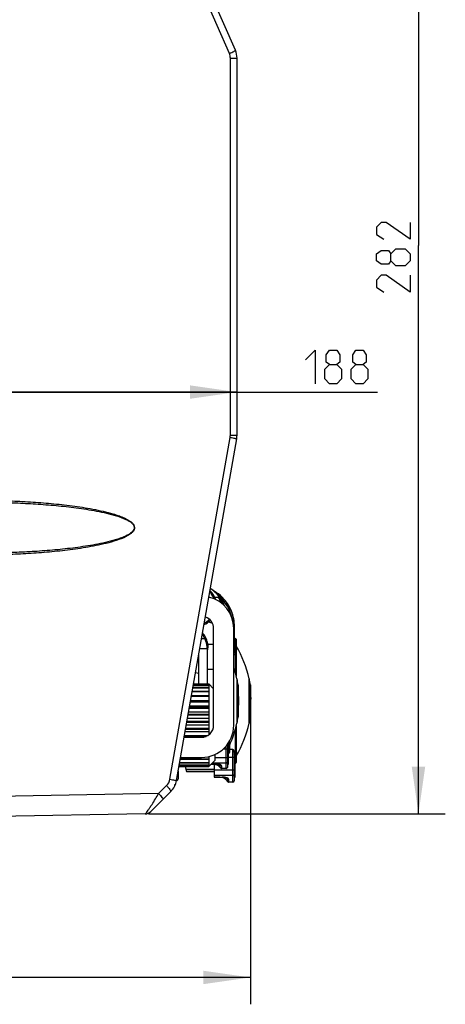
# Model space of a CAD drawing. Header units: millimetres. Extents: x 0 to 420, y 0 to 297.
# Tile 47 of 49: x 230 to 262, y 150 to 223. Entities that reach past the tile are written whole.
import ezdxf

# ---------------------------------------------------------------- set-up
doc = ezdxf.new("R2010")
doc.units = ezdxf.units.MM
doc.header["$LTSCALE"] = 23.1
doc.layers.get('0').update_dxf_attribs({"linetype": 'CONTINUOUS'})
doc.layers.add('DIM_PILOTEES', color=7, linetype='CONTINUOUS')
doc.styles.get("Standard").update_dxf_attribs({"font": 'txt', "width": 0.7})
doc.dimstyles.new('DIMSTYLE_1', dxfattribs={"dimtxt": 2.5, "dimasz": 3.5, "dimexe": 2, "dimexo": 0, "dimtad": 1, "dimlfac": 3.333333, "dimdsep": 46, "dimtxsty": 'STANDARD', "dimblk": '_FILLED', "dimblk1": '_FILLED', "dimblk2": '_FILLED', "dimcen": 0.09, "dimazin": 2, "dimtp": 0.5, "dimtm": 0.5, "dimtfac": 1, "dimtofl": 0, "dimtmove": 0, "dimatfit": 3, "dimldrblk": '_FILLED', "dimfxl": 1, "dimtolj": 1, "dimarcsym": 0})
doc.dimstyles.new('DIMSTYLE_2', dxfattribs={"dimtxt": 2.5, "dimasz": 3.5, "dimexe": 2, "dimexo": 0, "dimtad": 1, "dimdec": 1, "dimlfac": 3.333333, "dimdsep": 46, "dimtxsty": 'STANDARD', "dimblk": '_FILLED', "dimblk1": '_FILLED', "dimblk2": '_FILLED', "dimcen": 0.09, "dimazin": 2, "dimtp": 0.5, "dimtm": 0.5, "dimtfac": 1, "dimtdec": 1, "dimtofl": 0, "dimtmove": 0, "dimatfit": 3, "dimldrblk": '_FILLED', "dimfxl": 1, "dimtolj": 1, "dimarcsym": 0})

# ---------------------------------------------------------------- blocks, each defined once
blk = doc.blocks.new('_FILLED')
at = {"color": 0, "linetype": 'BYBLOCK'}
blk.add_solid([(0, 0), (-1, 0.143), (-1, -0.143)], dxfattribs=at)
blk = doc.blocks.new('*D3')
at = {"layer": 'DIM_PILOTEES', "color": 2, "linetype": 'CONTINUOUS'}
for p, q in [((247.13, 172.316), (247.13, 149.748)), ((185.237, 161.285), (185.237, 149.748)), ((185.237, 151.748), (216.184, 151.748)), ((247.13, 151.748), (216.184, 151.748))]:
    blk.add_line(p, q, dxfattribs=at)
at = {"layer": 'DIM_PILOTEES', "color": 2, "linetype": 'CONTINUOUS', "xscale": 3.5, "yscale": 3.5, "zscale": 3.5, "rotation": 180}
blk.add_blockref('_FILLED', (185.237, 151.748), dxfattribs=at)
at = {"layer": 'DIM_PILOTEES', "color": 2, "linetype": 'CONTINUOUS', "xscale": 3.5, "yscale": 3.5, "zscale": 3.5}
blk.add_blockref('_FILLED', (247.13, 151.748), dxfattribs=at)
blk = doc.blocks.new('*D4')
at = {"layer": 'DIM_PILOTEES', "color": 2, "linetype": 'CONTINUOUS'}
for p, q in [((189.737, 195.32), (217.937, 195.32)), ((246.137, 195.32), (217.937, 195.32)), ((217.937, 195.32), (256.599, 195.32))]:
    blk.add_line(p, q, dxfattribs=at)
at = {"layer": 'DIM_PILOTEES', "color": 2, "linetype": 'CONTINUOUS', "xscale": 3.5, "yscale": 3.5, "zscale": 3.5, "rotation": 180}
blk.add_blockref('_FILLED', (189.737, 195.32), dxfattribs=at)
at = {"layer": 'DIM_PILOTEES', "color": 2, "linetype": 'CONTINUOUS', "xscale": 3.5, "yscale": 3.5, "zscale": 3.5}
blk.add_blockref('_FILLED', (246.137, 195.32), dxfattribs=at)
blk = doc.blocks.new('*D7')
at = {"layer": 'DIM_PILOTEES', "color": 2, "linetype": 'CONTINUOUS'}
for p, q in [((233.941, 248.525), (261.653, 248.525)), ((259.653, 248.525), (259.653, 206.225)), ((259.653, 163.925), (259.653, 206.225)), ((239.537, 163.925), (261.653, 163.925))]:
    blk.add_line(p, q, dxfattribs=at)
at = {"layer": 'DIM_PILOTEES', "color": 2, "linetype": 'CONTINUOUS', "xscale": 3.5, "yscale": 3.5, "zscale": 3.5}
for p, rotation in [((259.653, 248.525), 90), ((259.653, 163.925), 270)]:
    blk.add_blockref('_FILLED', p, dxfattribs=dict(at, rotation=rotation))

msp = doc.modelspace()

# ---------------------------------------------------------------- linework, layer by layer
at = {"color": 7, "linetype": 'CONTINUOUS'}
for p, q in [((246.0127, 220.7616), (234.0945, 248.1715)), ((245.5666, 220.5223), (234.0416, 247.028)), ((245.6413, 220.1635), (246.1371, 220.1635)), ((245.6413, 192.1067), (245.6413, 220.1635)), ((246.1371, 192.1067), (246.1371, 220.1635)), ((245.6413, 192.1067), (246.1371, 192.1067)), ((241.1406, 166.5035), (245.6276, 191.9504)), ((241.6273, 166.3993), (246.1143, 191.8462)), ((244.4271, 180.5114), (244.3025, 180.5834)), ((244.4271, 180.4867), (244.4271, 180.5114)), ((244.8768, 180.0182), (245.028, 180.0182)), ((244.8974, 180.0147), (244.8793, 180.0147)), ((245.028, 180.0155), (245.028, 180.0182)), ((244.3971, 170.5255), (244.3971, 177.7255)), ((245.8971, 170.5255), (245.8971, 177.7255)), ((245.9271, 177.9134), (245.9271, 176.2718)), ((245.8972, 177.1348), (245.9007, 177.1348)), ((246.0171, 174.413), (246.0171, 176.9755)), ((246.0771, 176.9154), (246.0771, 174.1777)), ((245.8971, 175.7818), (246.0171, 175.7818)), ((247.0341, 173.9755), (247.0481, 173.9755)), ((247.0481, 170.6755), (247.0481, 173.9755)), ((242.7953, 173.023), (244.0371, 173.023)), ((242.8027, 173.0653), (244.0371, 173.0653)), ((242.8435, 173.2966), (244.0371, 173.2966)), ((242.849, 173.3277), (244.0371, 173.3277)), ((242.8769, 173.4859), (244.0371, 173.4859)), ((242.8802, 173.505), (244.0371, 173.505)), ((242.8944, 173.5853), (244.0371, 173.5853)), ((242.8955, 173.5917), (244.0371, 173.5917)), ((244.3971, 173.2405), (244.0371, 173.6005)), ((244.0371, 173.6005), (244.0371, 169.8068)), ((247.1302, 173.5255), (247.1302, 171.1255)), ((247.1397, 173.0719), (247.1397, 172.9618)), ((242.6605, 172.2589), (244.0371, 172.2589)), ((242.6712, 172.3192), (244.0371, 172.3192)), ((244.0371, 172.3478), (242.6762, 172.3478)), ((242.7337, 172.6736), (244.0371, 172.6736)), ((242.7428, 172.7257), (244.0371, 172.7257)), ((247.1302, 172.9457), (247.1379, 172.9457)), ((247.1383, 172.946), (247.1379, 172.9457)), ((247.1397, 172.676), (247.1397, 171.877)), ((247.1397, 172.4908), (247.1638, 172.4908)), ((247.1397, 172.4716), (247.1671, 172.4716)), ((247.1673, 172.4717), (247.1671, 172.4716)), ((242.5781, 171.7915), (244.0371, 171.7915)), ((242.5899, 171.8583), (244.0371, 171.8583)), ((244.0371, 171.943), (242.6048, 171.943)), ((242.4086, 170.8301), (244.0371, 170.8301)), ((244.0371, 171.0177), (242.4417, 171.0177)), ((242.4889, 171.2857), (244.0371, 171.2857)), ((242.5015, 171.3568), (244.0371, 171.3568)), ((244.0371, 171.4951), (242.5258, 171.4951)), ((244.0371, 170.0332), (242.2681, 170.0332)), ((242.3012, 170.2208), (244.0371, 170.2208)), ((242.3141, 170.2942), (244.0371, 170.2942)), ((244.0371, 170.5255), (242.3549, 170.5255)), ((242.3957, 170.7567), (244.0371, 170.7567)), ((246.0171, 167.6755), (246.0171, 170.2398)), ((246.0771, 170.4751), (246.0771, 167.7355)), ((247.0341, 170.6755), (247.0481, 170.6755)), ((242.1962, 169.6255), (243.4971, 169.6255)), ((242.2083, 169.6941), (243.8417, 169.6941)), ((242.2208, 169.7652), (243.9772, 169.7652)), ((245.8371, 168.7238), (245.5671, 168.7238)), ((245.8371, 166.2881), (245.8371, 168.7238)), ((241.907, 167.9856), (244.0371, 167.9856)), ((241.9145, 168.0279), (244.0371, 168.0279)), ((241.9317, 168.1255), (243.4971, 168.1255)), ((244.0371, 168.1878), (244.0371, 167.4505)), ((244.4871, 167.9005), (244.0371, 167.4505)), ((244.4871, 168.3412), (244.4871, 167.9005)), ((245.4771, 168.1491), (245.8371, 168.1491)), ((245.9271, 168.3659), (245.9271, 166.3781)), ((241.7571, 167.1352), (241.7571, 166.5342)), ((241.8142, 167.4592), (244.0371, 167.4592)), ((241.8153, 167.4656), (244.0371, 167.4656)), ((241.8295, 167.5459), (244.0371, 167.5459)), ((241.834, 167.565), (244.0371, 167.565)), ((241.8608, 167.7232), (244.0371, 167.7232)), ((241.8662, 167.7543), (244.0371, 167.7543)), ((244.4271, 167.5943), (244.4271, 166.6481)), ((244.4271, 167.189), (245.8371, 167.189)), ((245.9271, 167.6717), (245.9871, 167.6717)), ((245.9871, 167.6717), (245.9871, 166.6224)), ((241.6502, 166.3906), (241.6502, 166.529)), ((245.8371, 166.7793), (244.4271, 166.7793)), ((244.4271, 166.657), (245.0304, 166.657)), ((244.4271, 166.6534), (245.0304, 166.6534)), ((244.8686, 166.6481), (244.4271, 166.6481)), ((244.8686, 166.6534), (244.8686, 166.6481)), ((245.0304, 166.657), (245.0304, 166.6534)), ((245.2928, 166.4723), (245.2928, 166.6267)), ((245.2928, 166.4723), (245.4595, 166.3056)), ((245.369, 166.5971), (245.4139, 166.5655)), ((245.369, 166.5971), (245.3839, 166.5866)), ((245.4264, 166.5856), (245.4271, 166.5852)), ((245.4595, 166.3056), (245.4595, 166.5338)), ((245.5019, 166.5169), (245.5019, 166.2881)), ((245.9271, 167.0504), (245.9871, 167.0504)), ((245.9271, 167.0124), (245.9871, 167.0124)), ((245.9271, 166.9139), (245.9871, 166.9139)), ((245.9271, 166.7862), (245.9871, 166.7862)), ((245.9271, 166.7801), (245.9871, 166.7801)), ((245.9271, 166.6959), (245.9871, 166.6959)), ((245.9271, 166.6825), (245.9871, 166.6825)), ((245.9271, 166.6645), (245.9871, 166.6645)), ((245.9271, 166.6512), (245.9871, 166.6512)), ((245.9271, 166.6272), (245.9871, 166.6272)), ((245.9271, 166.6249), (245.9871, 166.6249)), ((245.9271, 166.6224), (245.9871, 166.6224)), ((240.3018, 165.4345), (240.8907, 166.0234)), ((245.8371, 166.2881), (245.5019, 166.2881)), ((240.3018, 165.4345), (219.1371, 165.065)), ((239.7085, 164.0969), (241.2108, 165.5991)), ((239.2947, 163.9212), (219.1371, 163.5694))]:
    msp.add_line(p, q, dxfattribs=at)
at = {"color": 3, "linetype": 'CONTINUOUS'}
for p, q in [((244.8639, 180.0355), (244.4732, 180.0355)), ((244.0021, 178.2087), (244.3007, 178.1287)), ((243.4922, 176.9755), (243.7395, 176.9755)), ((243.3599, 176.2255), (243.9171, 176.2255)), ((243.9171, 176.2255), (243.9171, 173.5917)), ((244.3971, 176.5248), (243.9597, 176.5248)), ((243.2871, 173.5917), (243.2871, 175.8123)), ((243.0444, 174.4362), (243.2871, 174.4039)), ((243.9171, 174.699), (244.3971, 174.699)), ((246.123, 173.9755), (246.1394, 173.9755)), ((246.123, 173.9755), (246.123, 170.6755)), ((246.1394, 170.6755), (246.1394, 173.9755)), ((247.0341, 173.9755), (247.0341, 170.6755)), ((246.2214, 173.5255), (246.2214, 171.1255)), ((246.2308, 173.0727), (246.2308, 172.9651)), ((246.2214, 172.9495), (246.2291, 172.9495)), ((246.2308, 172.6815), (246.2308, 171.8821)), ((246.2308, 172.4941), (246.2549, 172.4941)), ((246.2308, 172.4745), (246.2582, 172.4745)), ((246.123, 170.6755), (246.1394, 170.6755)), ((245.5671, 169.3138), (245.5671, 168.4855)), ((245.1338, 168.7726), (245.4171, 168.7726)), ((245.3271, 167.2943), (245.3271, 168.9732)), ((245.4171, 168.9891), (245.4171, 167.3843)), ((245.5071, 168.4255), (245.5071, 169.2171)), ((244.4871, 168.1127), (245.4171, 168.1127)), ((245.4171, 168.3983), (245.4771, 168.3983)), ((245.4171, 167.9434), (245.4771, 167.9434)), ((245.4171, 167.9094), (245.4771, 167.9094)), ((245.4771, 168.415), (245.466, 168.415)), ((245.4771, 168.415), (245.4771, 167.6106)), ((242.265, 167.4592), (242.3679, 167.0755)), ((242.2788, 167.4592), (242.333, 167.2548)), ((242.333, 167.2548), (244.4271, 167.2548)), ((242.3679, 167.107), (244.4271, 167.107)), ((242.3679, 167.107), (242.3679, 167.0755)), ((244.4186, 167.5943), (244.1809, 167.5943)), ((244.2195, 167.6328), (244.5234, 167.6328)), ((244.2236, 167.6369), (244.5234, 167.6369)), ((245.3271, 167.6989), (244.2856, 167.6989)), ((244.4186, 167.6328), (244.4186, 167.5943)), ((244.5234, 167.6328), (244.5234, 167.6392)), ((244.8428, 167.4186), (244.8428, 167.5581)), ((244.8428, 167.4186), (244.9495, 167.3119)), ((244.9129, 167.5648), (244.9136, 167.5643)), ((244.9495, 167.3119), (244.9495, 167.5091)), ((244.9919, 167.4922), (244.9919, 167.2943)), ((245.3271, 167.2943), (244.9919, 167.2943)), ((245.4171, 167.8136), (245.4771, 167.8136)), ((245.4171, 167.7164), (245.4771, 167.7164)), ((245.4171, 167.7109), (245.4771, 167.7109)), ((245.4171, 167.6446), (245.4771, 167.6446)), ((245.4171, 167.637), (245.4771, 167.637)), ((245.4171, 167.6268), (245.4771, 167.6268)), ((245.4171, 167.6192), (245.4771, 167.6192)), ((245.4171, 167.6106), (245.4771, 167.6106)), ((242.3679, 167.0755), (244.4271, 167.0755))]:
    msp.add_line(p, q, dxfattribs=at)
for points in [[(244.5234, 167.6328), (244.5561, 167.6326), (244.6191, 167.6303), (244.6765, 167.6259), (244.7291, 167.6196), (244.7768, 167.6116), (244.8192, 167.602), (244.8557, 167.591)], [(244.8557, 167.591), (244.8856, 167.5793), (244.9084, 167.5676), (244.9137, 167.5642)]]:
    msp.add_lwpolyline(points, dxfattribs=at)
at = {"color": 7, "linetype": 'CONTINUOUS'}
msp.add_lwpolyline([(245.0304, 166.6534), (245.064, 166.6531), (245.1287, 166.6508), (245.1876, 166.6465), (245.2413, 166.6402), (245.2897, 166.6322), (245.3323, 166.6227), (245.3688, 166.612), (245.3984, 166.6007), (245.4207, 166.5893), (245.4272, 166.5851)], dxfattribs=at)
for centre, radius, start, end in [((244.6371, 220.1635), 1.5, 0, 23.5), ((244.7396, 192.1068), 0.9017, 350.009523, 359.990477), ((244.6371, 192.1067), 1.5, 350, 360), ((243.0172, 179.435), 1.4858, 36.369562, 42.944926), ((243.0171, 179.4355), 1.575, 16.87382, 45.358325), ((243.0158, 179.4339), 1.4876, 34.589733, 36.370209), ((242.9209, 177.8686), 3.0101, 45.571778, 58.772155), ((243.4971, 177.7255), 2.4, 0, 77.005209), ((243.0125, 179.4327), 1.491, 20.091032, 34.557889), ((242.9272, 177.8733), 2.9099, 12.590548, 47.386026), ((243.0171, 179.4355), 1.575, 295, 316.054883), ((243.011, 179.4448), 1.4964, 297.151089, 315.947192), ((243.4971, 177.7255), 0.9, 0, 71.979467), ((245.8626, 182.5264), 4.653, 270.353134, 270.469767), ((246.0171, 177.0655), 0.09, 180, 270), ((246.0171, 176.9155), 0.06, 0, 90), ((239.2734, 172.3252), 7.9479, 8.68559, 11.983536), ((239.3796, 172.3255), 7.7967, 5.494692, 6.741654), ((239.38, 172.3246), 7.7956, 4.69692, 5.500657), ((244.4711, 172.4012), 2.705, 8.291841, 10.567503), ((244.4772, 172.2347), 2.6988, 8.746891, 9.409778), ((244.5018, 172.2384), 2.6739, 5.416213, 8.750327), ((244.5028, 172.4058), 2.6729, 5.849324, 8.291146), ((239.381, 172.3247), 7.7946, 4.320905, 4.696884), ((239.3796, 172.3246), 7.796, 3.961636, 4.320906), ((239.3798, 172.3246), 7.7958, 2.681756, 3.961633), ((244.5165, 172.4073), 2.6592, 5.412092, 5.847223), ((239.3771, 172.3247), 7.7985, 356.699507, 1.193836), ((239.3799, 172.3246), 7.7957, 2.130743, 2.681724), ((239.3801, 172.3246), 7.7955, 1.408587, 2.130738), ((239.3802, 172.3246), 7.7954, 1.194698, 1.408587), ((239.3799, 172.3246), 7.7957, 353.813875, 355.356122), ((239.3796, 172.3246), 7.796, 355.356162, 355.729385), ((239.3799, 172.3246), 7.7957, 355.729385, 356.086073), ((239.3801, 172.3246), 7.7955, 356.086076, 356.426737), ((239.3802, 172.3246), 7.7954, 356.426737, 356.698639), ((239.2733, 172.3257), 7.9481, 348.016462, 351.314363), ((243.4971, 170.5255), 2.4, 270, 360), ((243.4971, 170.5255), 0.9, 270, 360), ((245.8434, 175.5951), 7.4461, 269.951283, 270.440978), ((245.8387, 176.0233), 8.8343, 269.989758, 270.402503), ((246.0171, 167.5855), 0.09, 90, 109.540464), ((246.0171, 167.7355), 0.06, 270, 360), ((240.1501, 166.6598), 1.5, 315, 350), ((241.6071, 166.5342), 0.15, 286.699244, 360), ((244.8686, 166.0481), 0.6, 45, 90), ((244.893, 166.216), 0.5732, 45.76664, 46.726371), ((245.0853, 166.4003), 0.3453, 34.746393, 39.007526), ((254.281, 179.2502), 15.4767, 235.045085, 235.250752), ((245.8371, 166.3781), 0.09, 270, 360), ((240.9284, 166.2079), 0.6, 340.874161, 351.888128), ((245.5019, 166.3481), 0.06, 225, 270), ((239.2842, 164.5211), 0.6, 271, 315)]:
    msp.add_arc(centre, radius, start, end, dxfattribs=at)
at = {"color": 3, "linetype": 'CONTINUOUS'}
for centre, radius, start, end in [((242.7171, 178.398), 2.7, 21.411327, 58.00242), ((242.7171, 178.398), 2.61, 26.209108, 38.858079), ((242.2326, 176.2255), 1.6845, 359.999992, 38.715196), ((239.2596, 172.3505), 7.9425, 11.805626, 30.867212), ((238.3314, 172.3239), 7.9646, 11.967536, 18.210193), ((238.3536, 172.3252), 7.9587, 8.673736, 11.967055), ((238.4599, 172.3255), 7.8068, 353.828805, 5.492817), ((238.4599, 172.3255), 7.8075, 5.492792, 6.197253), ((243.5112, 172.403), 2.7558, 6.240095, 10.43264), ((243.5043, 172.2354), 2.7628, 8.63673, 9.29154), ((243.5286, 172.2389), 2.7382, 5.347242, 8.639995), ((243.5418, 172.4068), 2.725, 5.343329, 6.232176), ((238.3537, 172.3257), 7.9587, 348.032953, 351.326283), ((238.3371, 172.3255), 7.9588, 335.289306, 348.034764), ((239.2596, 172.3004), 7.9425, 329.13282, 348.194374), ((245.5071, 168.3355), 0.09, 90, 135.675166), ((245.5071, 168.4855), 0.06, 270, 360), ((244.4186, 166.9943), 0.6, 45, 90), ((244.4211, 167.121), 0.6074, 53.320212, 53.778414), ((244.6303, 166.8215), 0.8084, 76.273077, 79.234382), ((244.4235, 167.1241), 0.6036, 51.177373, 53.32217), ((244.4345, 167.1375), 0.5862, 45.851017, 51.196833), ((244.6356, 167.3398), 0.3405, 44.008593, 46.330901), ((244.6307, 167.3351), 0.3473, 39.164867, 43.999675), ((244.7689, 167.3287), 0.2768, 64.266888, 65.069705), ((244.6245, 167.33), 0.3553, 34.448195, 39.165112), ((244.8156, 167.4154), 0.1783, 56.91742, 58.843783), ((252.0139, 177.8459), 12.5202, 235.472969, 235.650643), ((244.9919, 167.3543), 0.06, 225, 270), ((245.3271, 167.3843), 0.09, 270, 360)]:
    msp.add_arc(centre, radius, start, end, dxfattribs=at)
at = {"color": 7, "linetype": 'CONTINUOUS'}
for points, knots in [([(245.5666, 220.5223), (245.627, 220.5494), (245.7362, 220.5999), (245.8631, 220.6632), (245.9411, 220.7061), (245.9812, 220.7307), (246.0015, 220.7455), (246.0143, 220.7579), (246.0127, 220.7616)], [0, 0, 0, 0, 0.3901151, 0.7104131, 0.83111, 0.9205182, 0.9765725, 1, 1, 1, 1]), ([(245.6276, 191.9504), (245.6919, 191.9387), (245.8083, 191.9167), (245.946, 191.8898), (246.0303, 191.8704), (246.0765, 191.8609), (246.0963, 191.8522), (246.1149, 191.8494), (246.1143, 191.8462)], [0, 0, 0, 0, 0.393613, 0.7156214, 0.8364986, 0.9255517, 0.9804074, 1, 1, 1, 1]), ([(224.2951, 187.0822), (225.3092, 187.1177), (226.8317, 187.1382), (228.8607, 187.1028), (230.3815, 187.0429), (231.9003, 186.9461), (233.1633, 186.8293), (234.1705, 186.7079), (234.9238, 186.6002), (235.674, 186.4718), (236.4193, 186.3165), (237.1556, 186.1219), (237.7548, 185.9078), (238.1473, 185.6936), (238.3446, 185.5318), (238.4654, 185.3799), (238.5041, 185.1809), (238.4184, 185.0005), (238.2835, 184.864), (238.0763, 184.7149), (237.7922, 184.5701), (237.4376, 184.4303), (237.0751, 184.3128), (236.5861, 184.1769), (235.9672, 184.0364), (235.2187, 183.8983), (234.4665, 183.7831), (233.4602, 183.6535), (232.198, 183.5286), (230.6798, 183.4239), (229.6661, 183.3794), (229.1591, 183.3628)], [0, 0, 0, 0, 0.1249818, 0.1874668, 0.249947, 0.3124236, 0.3748984, 0.4061373, 0.4373774, 0.4686197, 0.4998657, 0.5311179, 0.5623749, 0.5780245, 0.5858679, 0.5937127, 0.6015214, 0.6093541, 0.6172038, 0.6250446, 0.6406939, 0.6563343, 0.671968, 0.6875974, 0.7188457, 0.7500893, 0.7813302, 0.8125696, 0.8750443, 0.9375205, 1, 1, 1, 1]), ([(224.3159, 187.2322), (225.3553, 187.2684), (226.9159, 187.286), (228.9954, 187.2388), (230.554, 187.166), (232.1101, 187.0516), (233.4035, 186.9152), (234.4342, 186.7737), (235.2044, 186.6479), (235.9704, 186.4973), (236.6029, 186.344), (237.102, 186.1957), (237.4712, 186.0673), (237.8313, 185.9146), (238.1179, 185.756), (238.3231, 185.5931), (238.453, 185.4442), (238.5257, 185.2529), (238.4803, 185.0519), (238.3597, 184.8935), (238.161, 184.7226), (237.7636, 184.4934), (237.1526, 184.2627), (236.4003, 184.0526), (235.6377, 183.8846), (234.8697, 183.7456), (234.0981, 183.6288), (233.0661, 183.4973), (231.7718, 183.3706), (230.215, 183.2657), (229.1757, 183.2228), (228.6559, 183.2074)], [0, 0, 0, 0, 0.1249127, 0.1873732, 0.249835, 0.3122993, 0.3747678, 0.4060066, 0.4372486, 0.4684953, 0.4997492, 0.515383, 0.5310226, 0.5466707, 0.5623304, 0.5701794, 0.5780379, 0.5858842, 0.5937269, 0.6015895, 0.6094428, 0.6251046, 0.656374, 0.6876338, 0.7188844, 0.750129, 0.7813695, 0.8126072, 0.8750748, 0.9375385, 1, 1, 1, 1]), ([(245.9271, 177.9134), (245.9271, 178.1745), (245.8582, 178.6991), (245.5549, 179.4306), (245.0731, 180.0589), (244.6532, 180.3809), (244.4271, 180.5114)], [0, 0, 0, 0, 0.2500064, 0.4999964, 0.7499884, 1, 1, 1, 1]), ([(245.028, 180.0155), (245.028, 180.0152), (245.026, 180.0157), (245.024, 180.0151), (245.0193, 180.0153), (245.0111, 180.015), (244.9981, 180.015), (244.9806, 180.0149), (244.9611, 180.0148), (244.9332, 180.0148), (244.9118, 180.0147), (244.8974, 180.0147)], [0, 0, 0, 0, 0.0074008, 0.0286419, 0.0624097, 0.1070487, 0.2211615, 0.358045, 0.5090272, 0.6687209, 1, 1, 1, 1]), ([(245.028, 180.0155), (245.1697, 179.8765), (245.426, 179.5696), (245.7114, 179.0429), (245.8875, 178.4704), (245.9271, 178.0724), (245.9271, 177.874)], [0, 0, 0, 0, 0.2500102, 0.5000023, 0.7499932, 1, 1, 1, 1]), ([(245.9271, 177.874), (245.9271, 177.8734), (245.9234, 177.8745), (245.9197, 177.8733), (245.9107, 177.8738), (245.9045, 177.8735), (245.9007, 177.8735)], [0, 0, 0, 0, 0.0658504, 0.2600647, 0.5756993, 1, 1, 1, 1]), ([(245.9007, 177.1348), (245.9045, 177.1349), (245.9107, 177.1351), (245.9197, 177.1346), (245.9234, 177.1358), (245.9271, 177.1348), (245.9271, 177.1354)], [0, 0, 0, 0, 0.4243007, 0.7399353, 0.9341496, 1, 1, 1, 1]), ([(246.0171, 175.7818), (246.0062, 175.8007), (245.9614, 175.8804), (245.9215, 175.963), (245.8967, 176.0281)], [0, 0, 0, 0, 0.2385403, 1, 1, 1, 1]), ([(245.9271, 176.2718), (245.9271, 176.2746), (245.923, 176.2893), (245.9082, 176.2974), (245.8973, 176.3018)], [0, 0, 0, 0, 0.1970562, 1, 1, 1, 1]), ([(245.9271, 176.2718), (245.9271, 176.1878), (245.9537, 176.022), (245.9957, 175.8614), (246.0171, 175.7818)], [0, 0, 0, 0, 0.5047586, 1, 1, 1, 1]), ([(247.1366, 172.9477), (247.1351, 172.9515), (247.133, 172.9624), (247.1312, 172.9732), (247.1302, 172.9801)], [0, 0, 0, 0, 0.3622016, 1, 1, 1, 1]), ([(247.1379, 172.9457), (247.1377, 172.9457), (247.137, 172.9465), (247.1368, 172.9472), (247.1366, 172.9477)], [0, 0, 0, 0, 0.329432, 1, 1, 1, 1]), ([(247.1397, 172.9618), (247.1397, 172.9582), (247.1393, 172.9531), (247.1394, 172.9472), (247.1383, 172.946)], [0, 0, 0, 0, 0.6870552, 1, 1, 1, 1]), ([(247.1684, 172.5753), (247.1681, 172.5833), (247.1671, 172.6109), (247.1657, 172.6386), (247.1638, 172.6582)], [0, 0, 0, 0, 0.2892378, 1, 1, 1, 1]), ([(247.1671, 172.4716), (247.1666, 172.4716), (247.1661, 172.474), (247.1654, 172.477), (247.1646, 172.4834), (247.1641, 172.488), (247.1638, 172.4908)], [0, 0, 0, 0, 0.0737394, 0.2663645, 0.57819, 1, 1, 1, 1]), ([(247.1684, 172.5753), (247.1688, 172.5625), (247.1694, 172.5387), (247.1696, 172.5105), (247.1692, 172.4919), (247.169, 172.482), (247.1682, 172.4759), (247.168, 172.4725), (247.1673, 172.4717)], [0, 0, 0, 0, 0.3708423, 0.6892629, 0.8139447, 0.9092435, 0.9718011, 1, 1, 1, 1]), ([(247.1302, 171.7441), (247.131, 171.7493), (247.1342, 171.7734), (247.1363, 171.7977), (247.1375, 171.8168)], [0, 0, 0, 0, 0.2158424, 1, 1, 1, 1]), ([(247.1375, 171.8168), (247.1379, 171.8221), (247.1391, 171.8422), (247.1397, 171.8623), (247.1397, 171.877)], [0, 0, 0, 0, 0.26664, 1, 1, 1, 1]), ([(245.8371, 168.7238), (245.8598, 168.6653), (245.9012, 168.5494), (245.9272, 168.4268), (245.9271, 168.3661)], [0, 0, 0, 0, 0.5086783, 1, 1, 1, 1]), ([(246.0179, 168.4411), (246.0177, 168.4922), (245.9732, 168.5694), (245.9006, 168.6542), (245.8583, 168.7002), (245.8371, 168.7238)], [0, 0, 0, 0, 0.4508585, 0.7201344, 1, 1, 1, 1]), ([(245.9271, 168.1498), (245.9271, 168.1492), (245.9234, 168.1503), (245.9197, 168.1491), (245.9107, 168.1496), (245.9045, 168.1493), (245.9007, 168.1493)], [0, 0, 0, 0, 0.0658504, 0.2600647, 0.5756993, 1, 1, 1, 1]), ([(245.9271, 168.3659), (245.9271, 168.3857), (245.9503, 168.4283), (245.9946, 168.4411), (246.0171, 168.4411)], [0, 0, 0, 0, 0.4684088, 1, 1, 1, 1]), ([(245.9007, 167.1892), (245.9045, 167.1892), (245.9107, 167.1895), (245.9197, 167.189), (245.9234, 167.1902), (245.9271, 167.1891), (245.9271, 167.1897)], [0, 0, 0, 0, 0.4243007, 0.7399353, 0.9341496, 1, 1, 1, 1]), ([(241.1406, 166.5035), (241.205, 166.4918), (241.3214, 166.4698), (241.459, 166.4429), (241.5433, 166.4235), (241.5896, 166.414), (241.6093, 166.4053), (241.6279, 166.4025), (241.6273, 166.3993)], [0, 0, 0, 0, 0.393613, 0.7156214, 0.8364986, 0.9255517, 0.9804074, 1, 1, 1, 1]), ([(245.3787, 166.6152), (245.3264, 166.6318), (245.2099, 166.6518), (245.0927, 166.657), (245.0304, 166.657)], [0, 0, 0, 0, 0.4682137, 1, 1, 1, 1]), ([(245.3263, 166.6241), (245.3294, 166.6224), (245.3441, 166.6141), (245.3581, 166.6047), (245.369, 166.5971)], [0, 0, 0, 0, 0.2113281, 1, 1, 1, 1]), ([(245.4143, 166.6022), (245.4115, 166.6033), (245.3998, 166.6081), (245.3879, 166.6122), (245.3787, 166.6152)], [0, 0, 0, 0, 0.2378061, 1, 1, 1, 1]), ([(245.5019, 166.5169), (245.5019, 166.5242), (245.4968, 166.5459), (245.4658, 166.5779), (245.4339, 166.594), (245.4143, 166.6022)], [0, 0, 0, 0, 0.1703096, 0.5033605, 1, 1, 1, 1]), ([(245.4271, 166.5852), (245.4375, 166.5782), (245.4546, 166.5644), (245.4607, 166.5423), (245.4595, 166.5338)], [0, 0, 0, 0, 0.5924329, 1, 1, 1, 1]), ([(245.8371, 166.7793), (245.8598, 166.7793), (245.906, 166.7952), (245.9271, 166.8406), (245.9271, 166.862)], [0, 0, 0, 0, 0.5149805, 1, 1, 1, 1]), ([(240.8907, 166.0234), (240.9385, 165.9741), (241.0225, 165.8838), (241.133, 165.7523), (241.1861, 165.6739), (241.2218, 165.6102), (241.2108, 165.5991)], [0, 0, 0, 0, 0.3831243, 0.7010014, 0.9126354, 1, 1, 1, 1]), ([(239.654, 164.3973), (239.7057, 164.4754), (239.9274, 164.8174), (240.1406, 165.1649), (240.3018, 165.4345)], [0, 0, 0, 0, 0.2295287, 1, 1, 1, 1]), ([(240.3018, 165.4345), (240.3496, 165.3852), (240.4336, 165.2949), (240.5441, 165.1634), (240.5972, 165.085), (240.6329, 165.0213), (240.6219, 165.0102)], [0, 0, 0, 0, 0.3831243, 0.7010014, 0.9126354, 1, 1, 1, 1]), ([(239.2947, 163.9212), (239.3122, 163.9215), (239.3519, 163.9786), (239.4271, 164.062), (239.5319, 164.2166), (239.6106, 164.3317), (239.654, 164.3973)], [0, 0, 0, 0, 0.0876183, 0.2939777, 0.6056363, 1, 1, 1, 1])]:
    msp.add_open_spline(points, degree=3, knots=knots, dxfattribs=at)
for points in [[(245.6413, 220.1635), (245.6413, 220.2856), (245.6154, 220.4103), (245.5666, 220.5223)], [(240.8907, 166.0234), (241.0183, 166.151), (241.1093, 166.3258), (241.1406, 166.5035)], [(245.2928, 166.6267), (245.2928, 166.6283), (245.2932, 166.6301), (245.2942, 166.6313)], [(245.4595, 166.5338), (245.4705, 166.5232), (245.4867, 166.5169), (245.5019, 166.5169)]]:
    msp.add_open_spline(points, degree=3, dxfattribs=at)
at = {"color": 3, "linetype": 'CONTINUOUS'}
for points, knots in [([(243.9597, 176.5248), (243.9547, 176.6052), (243.9208, 176.8058), (243.7875, 177.1036), (243.6468, 177.3028), (243.5671, 177.3941)], [0, 0, 0, 0, 0.2495313, 0.624592, 1, 1, 1, 1]), ([(243.8923, 176.5131), (243.8922, 176.5137), (243.8942, 176.5153), (243.9003, 176.5174), (243.9142, 176.5203), (243.9348, 176.5229), (243.951, 176.5242), (243.9597, 176.5248)], [0, 0, 0, 0, 0.0274765, 0.0863097, 0.3001942, 0.6211198, 1, 1, 1, 1]), ([(243.9171, 176.2255), (243.9171, 176.2265), (243.9205, 176.2289), (243.9306, 176.2298), (243.9404, 176.2294), (243.9475, 176.2285)], [0, 0, 0, 0, 0.10033, 0.3204947, 1, 1, 1, 1]), ([(246.2214, 172.9842), (246.2221, 172.9793), (246.2234, 172.971), (246.2254, 172.9595), (246.2272, 172.9539), (246.2282, 172.9495), (246.2291, 172.9495)], [0, 0, 0, 0, 0.4143154, 0.7266496, 0.9234459, 1, 1, 1, 1]), ([(246.2301, 172.9517), (246.2303, 172.9524), (246.2308, 172.9569), (246.2308, 172.9614), (246.2308, 172.9651)], [0, 0, 0, 0, 0.1683924, 1, 1, 1, 1]), ([(246.2291, 172.9495), (246.2294, 172.9495), (246.2299, 172.9504), (246.23, 172.9511), (246.2301, 172.9517)], [0, 0, 0, 0, 0.3169803, 1, 1, 1, 1]), ([(246.2549, 172.6605), (246.2565, 172.6434), (246.258, 172.6157), (246.2596, 172.5773), (246.2604, 172.5466), (246.2606, 172.5189), (246.2605, 172.4988), (246.26, 172.4866), (246.2597, 172.48), (246.2591, 172.4769), (246.2587, 172.4745), (246.2582, 172.4745)], [0, 0, 0, 0, 0.276532, 0.4470742, 0.6175748, 0.7713676, 0.8934174, 0.938681, 0.9718618, 0.992306, 1, 1, 1, 1]), ([(246.2582, 172.4745), (246.2578, 172.4745), (246.2573, 172.4769), (246.2565, 172.4801), (246.2557, 172.4866), (246.2552, 172.4913), (246.2549, 172.4941)], [0, 0, 0, 0, 0.0734316, 0.2664444, 0.5784883, 1, 1, 1, 1]), ([(246.2214, 171.7496), (246.2222, 171.7547), (246.2254, 171.7787), (246.2275, 171.8027), (246.2287, 171.8216)], [0, 0, 0, 0, 0.2156489, 1, 1, 1, 1]), ([(246.2287, 171.8216), (246.229, 171.827), (246.2302, 171.8471), (246.2308, 171.8673), (246.2308, 171.8821)], [0, 0, 0, 0, 0.2660973, 1, 1, 1, 1]), ([(245.4091, 169.0756), (245.4103, 169.0682), (245.4147, 169.0397), (245.4171, 169.0107), (245.4171, 168.9893)], [0, 0, 0, 0, 0.2595957, 1, 1, 1, 1]), ([(245.4171, 168.9891), (245.4171, 169.0089), (245.4402, 169.0516), (245.4846, 169.0644), (245.5071, 169.0644)], [0, 0, 0, 0, 0.4685787, 1, 1, 1, 1]), ([(245.5071, 169.0644), (245.5069, 169.0729), (245.5032, 169.1089), (245.4881, 169.1428), (245.4739, 169.1665)], [0, 0, 0, 0, 0.2357899, 1, 1, 1, 1]), ([(242.333, 167.2548), (242.3353, 167.2459), (242.344, 167.2129), (242.3523, 167.1797), (242.358, 167.1555)], [0, 0, 0, 0, 0.2713265, 1, 1, 1, 1]), ([(242.358, 167.1555), (242.3605, 167.1446), (242.3637, 167.1285), (242.3679, 167.1123), (242.3679, 167.107)], [0, 0, 0, 0, 0.6798537, 1, 1, 1, 1]), ([(244.5234, 167.6392), (244.5913, 167.6378), (244.6898, 167.6313), (244.8106, 167.6074), (244.8632, 167.5901), (244.8856, 167.5797)], [0, 0, 0, 0, 0.5523279, 0.7990738, 1, 1, 1, 1]), ([(244.7813, 167.6157), (244.7611, 167.6195), (244.6757, 167.6328), (244.5892, 167.6369), (244.5234, 167.6369)], [0, 0, 0, 0, 0.2383154, 1, 1, 1, 1]), ([(244.8701, 167.5931), (244.8663, 167.5943), (244.8504, 167.5994), (244.8344, 167.6038), (244.8221, 167.6068)], [0, 0, 0, 0, 0.2392182, 1, 1, 1, 1]), ([(244.8428, 167.5581), (244.8428, 167.5601), (244.8443, 167.5649), (244.853, 167.5658), (244.8631, 167.5627), (244.871, 167.5591), (244.8756, 167.5568)], [0, 0, 0, 0, 0.1558701, 0.3260378, 0.6010604, 1, 1, 1, 1]), ([(244.9053, 167.5796), (244.9025, 167.5808), (244.8909, 167.5857), (244.8791, 167.59), (244.8701, 167.5931)], [0, 0, 0, 0, 0.2380309, 1, 1, 1, 1]), ([(244.8756, 167.5568), (244.8774, 167.5559), (244.8852, 167.5517), (244.8928, 167.5472), (244.8986, 167.5435)], [0, 0, 0, 0, 0.2240831, 1, 1, 1, 1]), ([(244.9919, 167.4922), (244.9919, 167.4996), (244.9869, 167.5215), (244.9565, 167.5544), (244.9247, 167.5711), (244.9053, 167.5796)], [0, 0, 0, 0, 0.1716495, 0.505778, 1, 1, 1, 1]), ([(244.9137, 167.5643), (244.925, 167.5568), (244.9438, 167.5422), (244.9508, 167.5182), (244.9495, 167.5091)], [0, 0, 0, 0, 0.596769, 1, 1, 1, 1]), ([(245.3271, 167.6989), (245.3498, 167.6989), (245.396, 167.7149), (245.4171, 167.7603), (245.4171, 167.7817)], [0, 0, 0, 0, 0.5147999, 1, 1, 1, 1])]:
    msp.add_open_spline(points, degree=3, knots=knots, dxfattribs=at)
for points in [[(243.9475, 176.2285), (243.9325, 176.1222), (243.9171, 176.0154), (243.9171, 175.9081)], [(243.9597, 176.5248), (243.9659, 176.4261), (243.9614, 176.3263), (243.9475, 176.2285)], [(244.8891, 167.578), (244.8955, 167.5749), (244.9018, 167.5716), (244.9079, 167.5679)], [(244.8986, 167.5435), (244.905, 167.5395), (244.9113, 167.5353), (244.9175, 167.531)], [(244.9495, 167.5091), (244.9605, 167.4985), (244.9767, 167.4922), (244.9919, 167.4922)]]:
    msp.add_open_spline(points, degree=3, dxfattribs=at)
at = {"layer": 'DIM_PILOTEES', "color": 2, "linetype": 'CONTINUOUS'}
for points in [[(259.0277, 207.9427), (259.0277, 206.6927), (257.242, 207.9427), (256.8848, 207.9427), (256.5277, 207.5855), (256.5277, 207.0498), (257.0634, 206.6927)], [(257.5991, 205.0855), (257.4205, 204.8474), (256.8848, 204.8474), (256.5277, 205.0855), (256.5277, 205.6213), (256.8848, 205.8594), (257.4205, 205.8594), (257.5991, 205.6213), (257.9563, 205.9784), (258.6706, 205.9784), (259.0277, 205.6213), (259.0277, 205.0855), (258.6706, 204.7284)], [(258.6706, 204.7284), (257.9563, 204.7284), (257.5991, 205.0855), (257.5991, 205.6213)], [(259.0277, 204.0141), (259.0277, 202.7641), (257.242, 204.0141), (256.8848, 204.0141), (256.5277, 203.657), (256.5277, 203.1213), (257.0634, 202.7641)], [(251.2414, 197.7302), (251.9557, 198.4445), (251.9557, 195.9445)], [(253.0271, 197.3731), (252.789, 197.5517), (252.789, 198.0874), (253.0271, 198.4445), (253.5628, 198.4445), (253.8009, 198.0874), (253.8009, 197.5517), (253.5628, 197.3731), (253.92, 197.0159), (253.92, 196.3017), (253.5628, 195.9445), (253.0271, 195.9445), (252.67, 196.3017)], [(254.9914, 197.3731), (254.7533, 197.5517), (254.7533, 198.0874), (254.9914, 198.4445), (255.5271, 198.4445), (255.7652, 198.0874), (255.7652, 197.5517), (255.5271, 197.3731), (255.8843, 197.0159), (255.8843, 196.3017), (255.5271, 195.9445), (254.9914, 195.9445), (254.6343, 196.3017)], [(252.67, 196.3017), (252.67, 197.0159), (253.0271, 197.3731), (253.5628, 197.3731)], [(254.6343, 196.3017), (254.6343, 197.0159), (254.9914, 197.3731), (255.5271, 197.3731)]]:
    msp.add_lwpolyline(points, dxfattribs=at)

# ---------------------------------------------------------------- dimensions: what is measured, and where the dimension line sits
for base, p1, p2, angle, dimstyle, picture, middle in [((259.6527, 163.9255), (233.9406, 248.5255), (239.5371, 163.9255), 270, 'DIMSTYLE_1', '*D7', (259.6527, 202.7641)), ((185.2371, 151.7482), (247.1302, 172.3155), (185.2371, 161.2855), 180, 'DIMSTYLE_2', '*D3', (215.7966, 151.7482))]:
    dim = msp.add_linear_dim(base=base, p1=p1, p2=p2, angle=angle, dimstyle=dimstyle, dxfattribs=at)
    dim.commit()
    dim.dimension.update_dxf_attribs({"geometry": picture, "text_midpoint": middle, "dimtype": 160})
dim = msp.add_linear_dim(base=(246.1371, 195.3195), p1=(189.7371, 163.4755), p2=(246.1371, 192.1067), dimstyle='DIMSTYLE_1', dxfattribs=at)
dim.commit()
dim.dimension.update_dxf_attribs({"geometry": '*D4', "text_midpoint": (251.2414, 195.3195), "dimtype": 160})

doc.saveas('drawing.dxf')
